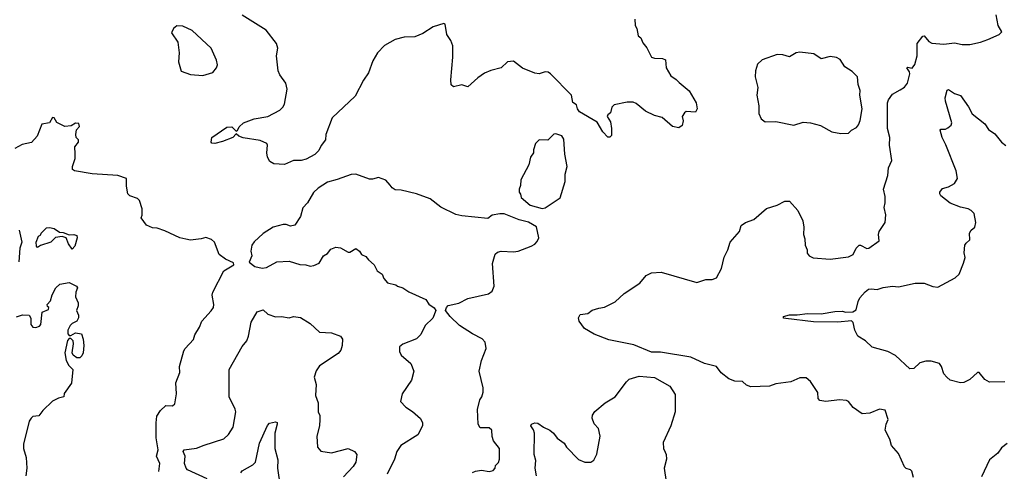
# Model space of a CAD drawing. Extents: x 1690054 to 1842981, y 782881 to 914114.
# Tile 164 of 256: x 1743988 to 1750483, y 824404 to 827382. Entities that reach past the tile are written whole.
import ezdxf

# ---------------------------------------------------------------- set-up
doc = ezdxf.new("R2010")
doc.units = 0

msp = doc.modelspace()

# ---------------------------------------------------------------- linework, layer by layer
at = {"layer": '0CON10XD'}
for points in [[(1748045.6, 827385.6), (1748048.8, 827345), (1748058.8, 827325), (1748066.7, 827276.7), (1748085, 827263.8), (1748099.5, 827229.5), (1748125, 827196), (1748156.2, 827136.2), (1748175, 827128.8), (1748227.5, 827127.5), (1748248.1, 827118.1), (1748252, 827065), (1748283, 827013), (1748319.1, 826989.1), (1748337.3, 826967.3), (1748405, 826913.8), (1748451.2, 826835), (1748456.7, 826795), (1748445, 826772.5), (1748385, 826776.7), (1748372.3, 826767.7), (1748358.8, 826745), (1748363.8, 826715), (1748358.8, 826685), (1748335, 826668.8), (1748295, 826678), (1748225, 826738.6), (1748175, 826750), (1748115, 826780), (1748055, 826829.2), (1748035, 826837.8), (1747995, 826838.5), (1747909.3, 826820.7), (1747893.8, 826805), (1747885, 826767.5), (1747867.5, 826755), (1747863.8, 826745), (1747885, 826710), (1747892.5, 826665), (1747891.7, 826618.3), (1747881.7, 826608.3), (1747868.3, 826608.3), (1747835, 826642.5), (1747797.5, 826707.5), (1747680.5, 826775), (1747667.1, 826795), (1747660.5, 826820.5), (1747636.2, 826836.2), (1747628.9, 826885), (1747490, 827025), (1747475, 827035.7), (1747455, 827038.6), (1747413.9, 827026.1), (1747385, 827030.6), (1747303.9, 827063.9), (1747245, 827110), (1747205, 827103.8), (1747165, 827064), (1747095, 827048), (1747055, 827030.8), (1747010.5, 826999.5), (1746945, 826940), (1746905, 826953.1), (1746850.3, 826939.7), (1746835, 826953.3), (1746832.7, 826985), (1746845.5, 827135), (1746845, 827210), (1746832.5, 827245), (1746805.7, 827285), (1746795, 827352.5), (1746785, 827356.7), (1746715, 827336.2), (1746647.5, 827292.5), (1746595, 827269.2), (1746525, 827268.1), (1746465, 827252.9), (1746395, 827212.2), (1746348.5, 827165), (1746318.1, 827111.9), (1746288.8, 827031.2), (1746255.5, 826984.5), (1746200.9, 826879.1), (1746049.2, 826735), (1746006.7, 826625), (1746005, 826590), (1745976.4, 826553.6), (1745960.5, 826519.5), (1745935.5, 826494.5), (1745877.1, 826462.9), (1745845, 826452.9), (1745795, 826454), (1745735, 826426.9), (1745665, 826432), (1745637.1, 826447.1), (1745622.9, 826475), (1745618.1, 826505), (1745623.3, 826555), (1745617.5, 826565), (1745575, 826585.6), (1745462.8, 826602.8), (1745432.5, 826615), (1745415, 826630), (1745393.3, 826605), (1745325, 826579.4), (1745275, 826565.8), (1745255, 826568), (1745250.6, 826575), (1745255, 826605.7), (1745355, 826674.4), (1745386.3, 826676.3), (1745415, 826647.5), (1745425, 826652.5), (1745435.6, 826675), (1745465, 826703.1), (1745535, 826728.5), (1745625.4, 826744.6), (1745703.1, 826786.9), (1745723.6, 826806.4), (1745734.2, 826825), (1745752.9, 826925), (1745742.7, 826965), (1745705, 827018), (1745693.3, 827045), (1745681.5, 827145), (1745690, 827195), (1745682.2, 827225), (1745613.8, 827313.8), (1745455, 827412)], [(1749795, 826919.7), (1749825, 826937.9), (1749845.3, 826965), (1749860, 827025), (1749858, 827038), (1749840, 827065), (1749845, 827070), (1749875, 827062.5), (1749892.7, 827087.3), (1749907.5, 827145), (1749908.8, 827225), (1749945, 827273.3), (1749955, 827276.7), (1749985, 827238.8), (1750005, 827228), (1750085, 827222), (1750155, 827229.5), (1750205, 827219.5), (1750255, 827218.5), (1750325, 827233.5), (1750375, 827251.4), (1750450, 827285), (1750467, 827303), (1750442.5, 827345), (1750428.8, 827415)], [(1745195, 827013.8), (1745262.5, 827035), (1745286.7, 827065), (1745293.3, 827085), (1745286.7, 827115), (1745250, 827195), (1745125, 827311.2), (1745065, 827340), (1745025, 827342.5), (1745002.5, 827325), (1744990, 827295), (1745031.9, 827235), (1745039.5, 827165), (1745035.7, 827105), (1745053.9, 827043.9), (1745115, 827021.2), (1745195, 827013.8)], [(1749405, 826632), (1749455, 826633.8), (1749475, 826653.3), (1749507.9, 826672.1), (1749521.2, 826688.8), (1749532.7, 826717.3), (1749546.2, 826795), (1749529.2, 826885), (1749532, 826915), (1749518.6, 826955), (1749514, 827005), (1749480.3, 827040.3), (1749431.7, 827071.7), (1749399.3, 827119.3), (1749375, 827132.5), (1749335, 827140), (1749273.9, 827123.9), (1749227, 827157), (1749135, 827167.5), (1749110, 827165), (1749065, 827137.5), (1749021.2, 827151.2), (1748985, 827152.5), (1748885, 827118), (1748855, 827090), (1748841.2, 827045), (1748838.8, 827005), (1748856.2, 826935), (1748850, 826885), (1748863.3, 826815), (1748863.3, 826765), (1748879.3, 826729.3), (1748905, 826708.8), (1748975, 826711.2), (1749095, 826686.7), (1749155, 826706.2), (1749205, 826703.3), (1749270, 826685), (1749345, 826644), (1749405, 826632)], [(1749883, 824363), (1749873.3, 824405), (1749865, 824413.3), (1749835, 824422.5), (1749823.9, 824433.9), (1749785, 824522.5), (1749738.8, 824575), (1749727.3, 824617.3), (1749697.5, 824675), (1749702.5, 824715), (1749716.7, 824745), (1749697.7, 824807.7), (1749660, 824815), (1749595, 824788.8), (1749545, 824783.3), (1749485.7, 824825.7), (1749455, 824864), (1749441.9, 824871.9), (1749395, 824874.6), (1749305, 824864.2), (1749265, 824872.2), (1749254.3, 824885), (1749252.3, 824925), (1749205, 824996.2), (1749175, 825020), (1749135, 825020), (1749075.7, 824994.3), (1748975, 824982), (1748935, 824966), (1748811.7, 824961.7), (1748782.4, 824972.4), (1748755, 824996), (1748705, 824998), (1748665, 825013.8), (1748615, 825053.8), (1748584.5, 825094.5), (1748505, 825114.4), (1748415, 825156.7), (1748215, 825189.2), (1748155, 825190), (1748038.2, 825238.2), (1747875, 825270.5), (1747778.3, 825308.3), (1747713.3, 825345), (1747678.8, 825395), (1747673.9, 825416.1), (1747685, 825437.5), (1747735, 825445.8), (1747765, 825466), (1747809.1, 825480.9), (1747845, 825487.1), (1747915, 825522), (1747975, 825576.7), (1748078.8, 825645), (1748120, 825695), (1748155, 825713.8), (1748218.3, 825718.3), (1748455, 825650), (1748515, 825668.6), (1748555, 825668.6), (1748585, 825680.8), (1748617.4, 825742.6), (1748633.9, 825816.1), (1748660, 825865), (1748674.4, 825915), (1748736, 825985), (1748746, 826025), (1748775.3, 826044.7), (1748830, 826065), (1748915, 826138), (1748985, 826160), (1749035, 826186.2), (1749065, 826186.2), (1749120, 826125), (1749153, 826057), (1749161.2, 826015), (1749159.2, 825965), (1749167.8, 825937.8), (1749170.3, 825895), (1749183.4, 825865), (1749182.8, 825842.8), (1749195.6, 825825), (1749221.8, 825811.8), (1749335, 825804), (1749455, 825818.5), (1749485.5, 825835), (1749505, 825876), (1749525, 825896.2), (1749535, 825896.2), (1749575, 825874.2), (1749590, 825875), (1749657.5, 825925), (1749653.8, 825965), (1749658, 825985), (1749696.2, 826045), (1749701.2, 826095), (1749691.2, 826145), (1749698, 826175), (1749697.3, 826217.3), (1749686, 826265), (1749713.8, 826355), (1749718, 826405), (1749740, 826455), (1749725.5, 826555), (1749727.3, 826605), (1749713.2, 826665), (1749713.2, 826835), (1749720, 826855), (1749745, 826890.5), (1749795, 826919.7)], [(1750485.8, 824994.2), (1750385, 824992.9), (1750355, 825010), (1750316.2, 825056.2), (1750305, 825056.7), (1750255, 825010.8), (1750215, 824990), (1750195, 824987.5), (1750126.1, 825006.1), (1750104.1, 825024.1), (1750085, 825047.5), (1750068.8, 825095), (1750055, 825116), (1750000.3, 825130.3), (1749965, 825131.1), (1749925, 825119.2), (1749885, 825082.9), (1749859.2, 825079.2), (1749765, 825167.5), (1749715, 825194), (1749612.1, 825222.1), (1749567.5, 825265), (1749516.7, 825295), (1749495.9, 825335.9), (1749485.9, 825385.9), (1749475, 825396.7), (1749385, 825387.3), (1749225, 825390), (1749041.1, 825411.1), (1749026.7, 825415), (1749026.2, 825425), (1749065, 825436.1), (1749115.5, 825435.5), (1749185, 825445.3), (1749275, 825442.2), (1749365, 825458.9), (1749415, 825459.6), (1749435, 825453.1), (1749484, 825456), (1749505, 825470), (1749518.6, 825525), (1749530.9, 825549.1), (1749565, 825588.8), (1749587.5, 825605), (1749605, 825608.6), (1749645, 825602.9), (1749683.6, 825616.4), (1749744.4, 825624.4), (1749785, 825620.8), (1749895.6, 825645.6), (1749955, 825644.4), (1750012.2, 825622.2), (1750045, 825618.5), (1750158.9, 825681.1), (1750186.2, 825705), (1750214.1, 825775.9), (1750224, 825815), (1750218.8, 825845), (1750223.3, 825895), (1750230.7, 825909.3), (1750255, 825930), (1750252.5, 825975), (1750263.3, 825995), (1750288.8, 826015), (1750295.6, 826045), (1750283.1, 826105), (1750265, 826124.3), (1750245, 826135.7), (1750195, 826146.7), (1750125, 826172.5), (1750065, 826222), (1750058.6, 826235), (1750057.5, 826245), (1750075, 826269.2), (1750115, 826279.6), (1750155, 826303.3), (1750174.5, 826335), (1750164.3, 826385), (1750097.2, 826557.2), (1750072.7, 826605), (1750060, 826655), (1750065, 826661.2), (1750095, 826661.2), (1750110.5, 826669.5), (1750132.3, 826687.7), (1750137.7, 826702.3), (1750094.5, 826845), (1750093.5, 826866.5), (1750105, 826916.7), (1750115, 826921.2), (1750155, 826895.7), (1750195, 826882), (1750247.6, 826807.6), (1750270.8, 826760.8), (1750353.8, 826695), (1750379.3, 826659.3), (1750420, 826630), (1750465, 826575.8), (1750493, 826553)], [(1744905, 824402.5), (1744912.5, 824455), (1744889.4, 824505), (1744901.4, 824545), (1744888.1, 824625), (1744887.1, 824725), (1744892.7, 824767.3), (1744915.7, 824804.3), (1744952.7, 824837.3), (1744995, 824835.5), (1745010.8, 824849.2), (1745021.4, 824915), (1745017, 824987), (1745044.2, 825055), (1745042.9, 825095), (1745071.2, 825198.8), (1745078.8, 825215), (1745135, 825273.3), (1745143.8, 825305), (1745173.8, 825355), (1745188.8, 825395), (1745251.7, 825461.7), (1745265.5, 825484.5), (1745268.6, 825505), (1745257.1, 825565), (1745262.2, 825585), (1745334.2, 825725.8), (1745400, 825765), (1745398.3, 825778.3), (1745345, 825803.3), (1745303.8, 825835), (1745273.3, 825915), (1745253.6, 825933.6), (1745215, 825946.7), (1745185, 825936.7), (1745115, 825928.8), (1745084.1, 825934.1), (1745044.2, 825944.2), (1744945, 825990), (1744895, 826006.7), (1744865, 826010), (1744825, 826027.5), (1744790, 826075), (1744796.2, 826093.8), (1744795.6, 826135), (1744779.3, 826189.3), (1744764.1, 826204.1), (1744715, 826220.2), (1744700.2, 826235), (1744692.1, 826285), (1744692.5, 826335), (1744635.8, 826355.8), (1744465, 826366.7), (1744350, 826385), (1744336.7, 826395), (1744336.4, 826413.6), (1744353, 826467), (1744353, 826497), (1744352.5, 826545), (1744376.7, 826575), (1744375, 826590), (1744360, 826605), (1744357.5, 826625), (1744363, 826657), (1744381.7, 826678.3), (1744378.3, 826698.3), (1744355, 826700), (1744327, 826683), (1744285, 826677.5), (1744233.6, 826703.6), (1744216.2, 826735), (1744205, 826738), (1744185, 826702.5), (1744135, 826692.5), (1744103.3, 826615), (1744065, 826572.5), (1744005, 826560), (1743955, 826533.3)], [(1747435, 826137.5), (1747455, 826142.5), (1747553, 826207), (1747586.2, 826315), (1747586.4, 826363.6), (1747598.8, 826415), (1747584, 826495), (1747576.7, 826595), (1747565, 826617.5), (1747525, 826630), (1747511.7, 826628.3), (1747471.7, 826588.3), (1747415, 826590), (1747390, 826565), (1747377.5, 826525), (1747377.5, 826505), (1747357.5, 826475), (1747347.5, 826425), (1747293, 826327), (1747291.7, 826288.3), (1747282.5, 826265), (1747282.5, 826245), (1747291.7, 826231.7), (1747295, 826210), (1747355, 826160), (1747435, 826137.5)], [(1746975, 824397.5), (1746994.4, 824404.4), (1747035, 824410.8), (1747085, 824402.1), (1747111.2, 824408.8), (1747124.2, 824425), (1747127.5, 824442.5), (1747147, 824463), (1747152.5, 824485), (1747152.5, 824555), (1747113.3, 824605), (1747103.9, 824633.9), (1747103.3, 824675), (1747085, 824690), (1747025, 824690), (1747012, 824715), (1747007, 824813), (1747022.5, 824875), (1747036.2, 824895), (1747044.2, 824925.8), (1747044.2, 824955.8), (1747018.2, 825065), (1747033.5, 825135), (1747065.5, 825214.5), (1747057.5, 825255), (1747038.9, 825278.9), (1746975, 825310.8), (1746890, 825365), (1746826.7, 825425), (1746797.5, 825465), (1746802.5, 825485), (1746815, 825496.7), (1746885, 825513.3), (1746945, 825544), (1747080, 825575), (1747105, 825592.5), (1747118.8, 825625), (1747106.2, 825775), (1747124.2, 825835.8), (1747140.5, 825849.5), (1747163.9, 825856.1), (1747245, 825851.2), (1747275, 825856.7), (1747361.7, 825888.3), (1747385, 825902.5), (1747401.2, 825918.8), (1747413.3, 825945), (1747397, 826017), (1747345, 826047.5), (1747283.6, 826063.6), (1747183, 826103), (1747155, 826103.3), (1747105, 826092.5), (1747075, 826072.5), (1746905, 826089.4), (1746865, 826098.9), (1746765, 826145.6), (1746695, 826200.8), (1746605, 826234), (1746505, 826258.8), (1746465, 826260), (1746445, 826273.3), (1746431.7, 826291.7), (1746403.6, 826323.6), (1746355, 826342.5), (1746315, 826330), (1746295, 826331.2), (1746205, 826363.3), (1746175, 826362.5), (1746082.3, 826327.7), (1746018.3, 826311.7), (1745957.7, 826272.3), (1745925, 826242.5), (1745887.5, 826175), (1745855, 826142.5), (1745840, 826085), (1745803, 826027), (1745775, 826020), (1745745, 826032.5), (1745725, 826032.5), (1745660, 826015), (1745595, 825972.5), (1745535, 825917.5), (1745518.8, 825895), (1745513.3, 825855), (1745520, 825825), (1745502.5, 825782.5), (1745540, 825755), (1745586.4, 825743.6), (1745615, 825747.5), (1745685, 825786.7), (1745765, 825790), (1745835, 825768.8), (1745875, 825766.7), (1745905, 825756.7), (1745929.3, 825760.7), (1745963, 825777), (1745992.5, 825825), (1746019.3, 825840.7), (1746040.5, 825869.5), (1746073, 825883), (1746105, 825877.5), (1746155, 825848.8), (1746165, 825848.8), (1746205, 825873.3), (1746228.8, 825855), (1746243.3, 825835), (1746271.7, 825821.7), (1746288.3, 825798.3), (1746326.4, 825766.4), (1746347, 825727), (1746380, 825705), (1746390, 825675), (1746415, 825647.5), (1746470, 825635), (1746480, 825625), (1746515, 825613.8), (1746555, 825588.8), (1746667, 825537), (1746687, 825507), (1746723, 825483), (1746732.5, 825465), (1746712.5, 825415), (1746663.3, 825365), (1746635, 825307.5), (1746605, 825277.5), (1746515, 825242.5), (1746492.5, 825225), (1746492.5, 825195), (1746505, 825170), (1746567.5, 825115), (1746587.5, 825065), (1746573.3, 825005), (1746510, 824915), (1746500, 824865), (1746535, 824826.7), (1746578.8, 824798.8), (1746631.7, 824751.7), (1746646, 824725), (1746645.8, 824705), (1746614, 824645), (1746502, 824575), (1746476.1, 824533.9), (1746460, 824485), (1746412.9, 824385)], [(1743983.8, 825995), (1744002.5, 825915), (1743989.2, 825875), (1743982, 825785)], [(1744335, 825870), (1744309.2, 825905), (1744295, 825943.3), (1744267, 825953), (1744225, 825946.7), (1744193.6, 825916.4), (1744126.1, 825893.9), (1744105, 825880), (1744098.3, 825888.3), (1744097.5, 825915), (1744112.5, 825955), (1744126.4, 825963.6), (1744130, 825975), (1744165, 826010), (1744185, 826012.5), (1744215, 826006.2), (1744250.7, 825980.7), (1744275, 825978.8), (1744313.9, 825963.9), (1744345.6, 825965.6), (1744365, 825958.8), (1744367.5, 825945), (1744351.7, 825888.3), (1744335, 825870)], [(1743966.4, 825423.6), (1744007, 825437), (1744050, 825435), (1744061.2, 825415), (1744061.9, 825371.9), (1744075, 825353.8), (1744095, 825351.9), (1744118.9, 825361.1), (1744126.6, 825373.4), (1744137, 825453), (1744178.3, 825471.7), (1744180, 825485), (1744171.7, 825491.7), (1744170, 825505), (1744191.2, 825528.8), (1744201.2, 825568.8), (1744226.7, 825615), (1744252.3, 825637.7), (1744315, 825648.8), (1744362.5, 825625), (1744370, 825615), (1744357.5, 825585), (1744356.7, 825555), (1744373.3, 825515), (1744373.3, 825495), (1744362.5, 825465), (1744376.7, 825435), (1744376.4, 825416.4), (1744365.9, 825394.1), (1744335, 825378.8), (1744321.2, 825365), (1744306.2, 825335), (1744305, 825310), (1744315, 825300), (1744325, 825300), (1744355, 825317.5), (1744395, 825310), (1744407.5, 825275), (1744410, 825235), (1744407.5, 825185), (1744397.5, 825165), (1744385, 825153.3), (1744365, 825152.5), (1744340.7, 825170.7), (1744333.3, 825185), (1744342.5, 825245), (1744340, 825265), (1744325, 825280), (1744315, 825280), (1744303.9, 825266.1), (1744286, 825185), (1744294, 825135), (1744312.7, 825102.7), (1744338.8, 825075), (1744330, 824985), (1744281.7, 824918.3), (1744280, 824895), (1744245, 824887.5), (1744203.9, 824866.1), (1744140, 824805), (1744115, 824770), (1744075, 824766.2), (1744064.2, 824755.8), (1744051.2, 824735), (1744013.6, 824583.6), (1744013.3, 824555), (1744030, 824495), (1744036, 824425), (1744028, 824375)], [(1745224, 824354), (1745095.8, 824415), (1745085, 824426), (1745075.5, 824455), (1745080, 824505), (1745066.7, 824535), (1745072.5, 824545), (1745153.6, 824556.4), (1745205, 824576.9), (1745335, 824618.6), (1745365, 824646), (1745395.5, 824694.5), (1745413.2, 824796.8), (1745409.6, 824815), (1745369.5, 824895), (1745370.6, 825075), (1745455, 825226.7), (1745485.8, 825265), (1745497.1, 825295), (1745515, 825387.5), (1745555, 825456), (1745595, 825468.1), (1745625, 825440.4), (1745675, 825422.5), (1745715, 825426.2), (1745765, 825416), (1745795, 825425.7), (1745839.7, 825419.7), (1745905, 825378), (1745965, 825322), (1746045, 825317.1), (1746103.3, 825295), (1746117.1, 825275), (1746115.8, 825235), (1746106.4, 825203.6), (1746088.5, 825181.5), (1745965, 825100), (1745944, 825066), (1745931.1, 825025), (1745943.2, 824976.8), (1745940, 824905), (1745956.1, 824856.1), (1745957.5, 824795), (1745966.7, 824775), (1745968.8, 824745), (1745965.7, 824705), (1745948.6, 824635), (1745953, 824563), (1745975, 824538), (1746045, 824525.7), (1746155, 824555.8), (1746196.7, 824535), (1746211.2, 824515), (1746206, 824465), (1746188, 824435), (1746123.2, 824366.8)], [(1747397.2, 824375), (1747388.7, 824425), (1747392.7, 824475), (1747382, 824515), (1747384.8, 824655), (1747377.9, 824677.9), (1747358.8, 824705), (1747363.9, 824716.1), (1747385, 824723.8), (1747405, 824722), (1747443.3, 824695), (1747485.7, 824675.7), (1747510, 824655), (1747533, 824623), (1747579.5, 824589.5), (1747595, 824562.5), (1747675, 824481.2), (1747715, 824463.8), (1747755.8, 824464.2), (1747775, 824476.7), (1747795, 824517.5), (1747816, 824635), (1747805.9, 824685.9), (1747776.4, 824716.4), (1747763.3, 824755), (1747766.7, 824775), (1747781.7, 824798.3), (1747850, 824855), (1747915, 824896.2), (1747990, 824995), (1748008.7, 825011.3), (1748075, 825031.4), (1748175, 825022.5), (1748277.5, 824965), (1748310.7, 824910.7), (1748312.7, 824797.3), (1748284.2, 824705), (1748232.5, 824595), (1748234, 824555), (1748245, 824530), (1748252.5, 824515), (1748254, 824485), (1748239.2, 824425), (1748253.1, 824335)], [(1745446, 824395), (1745455, 824407.5), (1745525, 824447.5), (1745542.5, 824465), (1745570.8, 824589.2), (1745623.3, 824706.7), (1745635, 824721.9), (1745675, 824731.4), (1745686.3, 824726.3), (1745687.1, 824715), (1745671.9, 824655), (1745670, 824555), (1745690.2, 824480.2), (1745687.8, 824425), (1745706.9, 824305)], [(1750502.7, 824587.3), (1750465, 824560), (1750440, 824525), (1750385, 824480), (1750332.7, 824367.3)]]:
    msp.add_lwpolyline(points, dxfattribs=at)

doc.saveas('drawing.dxf')
